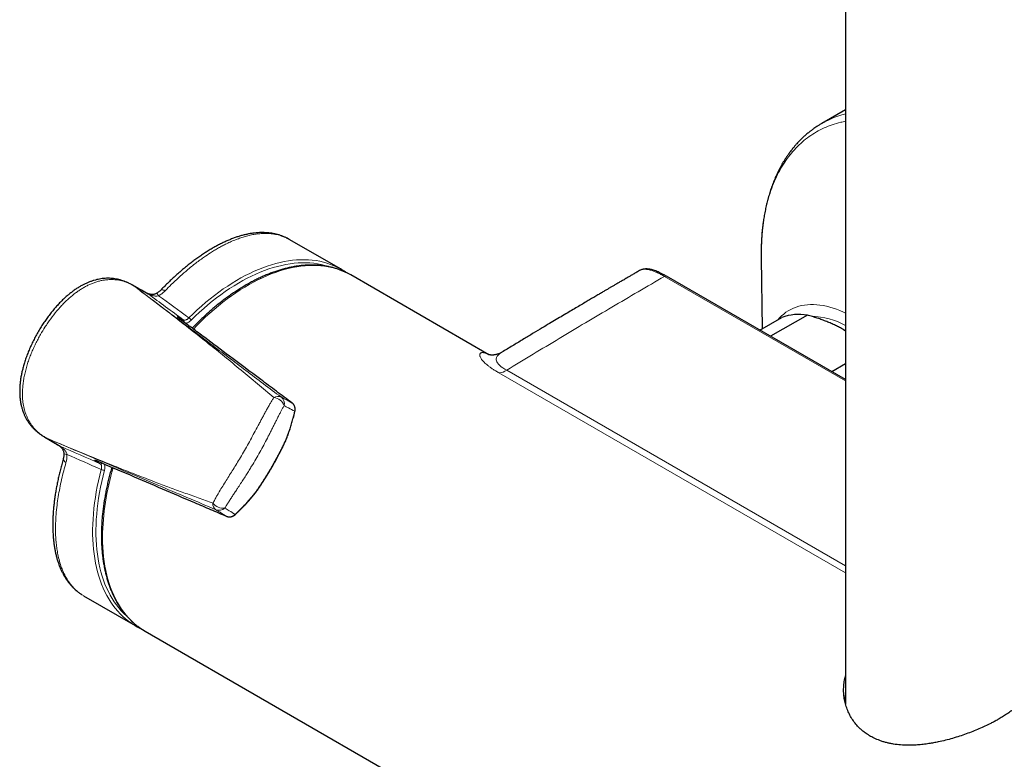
# Model space of a CAD drawing. Header units: millimetres. Extents: x 8 to 2385, y 12 to 2606.
# Tile 27 of 156: x 2129 to 2256, y 212 to 308. Entities that reach past the tile are written whole.
import ezdxf

# ---------------------------------------------------------------- set-up
doc = ezdxf.new("R2010")
doc.units = ezdxf.units.MM

msp = doc.modelspace()

# ---------------------------------------------------------------- linework, layer by layer
at = {"color": 7, "linetype": 'Continuous', "lineweight": 30}
for p, q in [((2235.86, 530.05), (2235.86, 219.4)), ((2235.86, 295.99), (2232.82, 294.24)), ((2170.88, 275.43), (2164.2, 279.28)), ((2224.99, 276.88), (2225.12, 267.77)), ((2225, 276.89), (2225, 276.88)), ((2209.36, 275.27), (2209.34, 275.26)), ((2189.93, 264.43), (2172.15, 274.7)), ((2235.86, 261.23), (2212.79, 274.54)), ((2144, 273.41), (2144.02, 273.4)), ((2144.83, 272.93), (2144.02, 273.4)), ((2145.07, 272.64), (2144.31, 273.22)), ((2144.31, 273.22), (2144.42, 273.16)), ((2144.72, 272.99), (2144.75, 272.98)), ((2144.8, 272.94), (2144.83, 272.93)), ((2224.82, 267.6), (2227.66, 269.24)), ((2230.94, 269.53), (2226.21, 266.8)), ((2235.58, 267.67), (2235.86, 267.5)), ((2234.08, 262.25), (2235.86, 263.28)), ((2164.6, 258.19), (2164.59, 258.2)), ((2132.71, 253.81), (2132.68, 253.83)), ((2132.71, 253.81), (2133.47, 253.37)), ((2133.44, 253.39), (2133.41, 253.41)), ((2137.7, 233.38), (2144.38, 229.53)), ((2145.65, 228.8), (2322.57, 126.66))]:
    msp.add_line(p, q, dxfattribs=at)
at = {"color": 252, "linetype": 'Continuous', "lineweight": 0}
for p, q in [((2224.98, 277.38), (2225, 276.89)), ((2235.86, 261.06), (2212.54, 274.52)), ((2144.47, 273.13), (2144.8, 272.94)), ((2150.06, 269.22), (2150.56, 268.93)), ((2235.86, 236.32), (2191.21, 262.1)), ((2192.22, 262.42), (2235.86, 237.23)), ((2133.17, 253.56), (2132.99, 253.66)), ((2133.02, 253.64), (2133.2, 253.54)), ((2139.85, 250.38), (2139.35, 250.67))]:
    msp.add_line(p, q, dxfattribs=at)
at = {"color": 252, "linetype": 'Continuous', "lineweight": 0, "flags": 128}
for points in [[(2151.28, 269.18), (2151.82, 269.7), (2152.36, 270.21), (2152.91, 270.7), (2153.47, 271.18), (2154.02, 271.63), (2154.58, 272.07), (2155.14, 272.49), (2155.71, 272.9), (2156.28, 273.28), (2156.84, 273.65), (2157.41, 273.99), (2157.98, 274.32), (2158.55, 274.63), (2159.12, 274.91), (2159.68, 275.18), (2160.25, 275.42), (2160.81, 275.64), (2161.37, 275.84), (2161.92, 276.02), (2162.48, 276.18), (2163.02, 276.32), (2163.56, 276.43), (2164.1, 276.52), (2164.63, 276.59), (2165.16, 276.64), (2165.67, 276.67), (2166.18, 276.67), (2166.69, 276.65), (2167.18, 276.61), (2167.66, 276.55), (2168.14, 276.46), (2168.61, 276.35), (2169.06, 276.23), (2169.51, 276.07), (2169.94, 275.9), (2170.12, 275.82)], [(2169.4, 275.75), (2169.23, 275.81), (2168.78, 275.94), (2168.31, 276.05), (2167.84, 276.14), (2167.36, 276.21), (2166.87, 276.25), (2166.38, 276.27), (2165.87, 276.27), (2165.36, 276.25), (2164.84, 276.21), (2164.31, 276.14), (2163.78, 276.05), (2163.24, 275.94), (2162.69, 275.81), (2162.15, 275.65), (2161.59, 275.48), (2161.04, 275.28), (2160.48, 275.06), (2159.92, 274.82), (2159.36, 274.56), (2158.79, 274.27), (2158.23, 273.97), (2157.66, 273.65), (2157.1, 273.31), (2156.53, 272.94), (2155.97, 272.56), (2155.41, 272.16), (2154.85, 271.74), (2154.29, 271.31), (2153.74, 270.85), (2153.19, 270.38), (2152.64, 269.89), (2152.1, 269.39), (2151.57, 268.87)], [(2171.71, 274.93), (2171.48, 275.05), (2171.05, 275.23), (2170.62, 275.4), (2170.17, 275.54), (2169.71, 275.66), (2169.24, 275.76), (2168.76, 275.84), (2168.27, 275.89), (2167.77, 275.93), (2167.27, 275.94), (2166.76, 275.93), (2166.24, 275.89), (2165.71, 275.84), (2165.18, 275.76), (2164.64, 275.66), (2164.09, 275.53), (2163.54, 275.39), (2162.99, 275.22), (2162.43, 275.04), (2161.87, 274.83), (2161.31, 274.6), (2160.75, 274.35), (2160.18, 274.07), (2159.61, 273.78), (2159.04, 273.47), (2158.47, 273.13), (2157.91, 272.78), (2157.34, 272.41), (2156.77, 272.02), (2156.21, 271.61), (2155.65, 271.18), (2155.09, 270.73), (2154.53, 270.27), (2153.98, 269.79), (2153.44, 269.29), (2152.89, 268.78), (2152.36, 268.25), (2151.86, 267.73)], [(2144.02, 273.4), (2144.04, 273.39), (2144.31, 273.22), (2144.31, 273.22), (2144.31, 273.22)], [(2148.24, 272.67), (2148.11, 272.73), (2147.99, 272.76), (2147.88, 272.78), (2147.78, 272.78), (2147.7, 272.76), (2147.63, 272.72), (2147.61, 272.7)], [(2227.12, 268.93), (2227.35, 269.17), (2227.61, 269.43), (2227.89, 269.67), (2228.19, 269.89), (2228.49, 270.09), (2228.81, 270.26), (2229.14, 270.42), (2229.48, 270.55), (2229.83, 270.67), (2230.2, 270.76), (2230.57, 270.82), (2230.95, 270.87), (2231.34, 270.89), (2231.74, 270.89), (2232.14, 270.87), (2232.56, 270.83), (2232.98, 270.76), (2233.4, 270.68), (2233.83, 270.57), (2234.26, 270.43), (2234.7, 270.28), (2235.14, 270.11), (2235.58, 269.91), (2235.86, 269.78)], [(2191.6, 264.75), (2191.48, 264.67), (2191.29, 264.52), (2191.13, 264.38), (2191.01, 264.22), (2190.92, 264.05), (2190.87, 263.87), (2190.87, 263.75), (2190.9, 263.62), (2190.95, 263.49), (2191.03, 263.36), (2191.16, 263.2), (2191.32, 263.04), (2191.51, 262.88), (2191.73, 262.73), (2191.98, 262.56), (2192.22, 262.42), (2192.22, 262.42), (2192.22, 262.42)], [(2143.69, 229.98), (2143.5, 230.11), (2143.14, 230.4), (2142.78, 230.71), (2142.44, 231.04), (2142.12, 231.39), (2141.8, 231.76), (2141.51, 232.15), (2141.22, 232.55), (2140.96, 232.98), (2140.71, 233.42), (2140.47, 233.88), (2140.25, 234.36), (2140.04, 234.85), (2139.86, 235.37), (2139.68, 235.89), (2139.53, 236.43), (2139.39, 236.99), (2139.27, 237.56), (2139.16, 238.15), (2139.07, 238.75), (2139, 239.36), (2138.95, 239.98), (2138.91, 240.61), (2138.89, 241.26), (2138.89, 241.91), (2138.91, 242.58), (2138.94, 243.25), (2138.99, 243.94), (2139.06, 244.63), (2139.14, 245.33), (2139.24, 246.03), (2139.36, 246.74), (2139.49, 247.46), (2139.64, 248.18), (2139.81, 248.9), (2140, 249.63)], [(2140.41, 249.54), (2140.23, 248.82), (2140.06, 248.1), (2139.91, 247.38), (2139.77, 246.67), (2139.66, 245.96), (2139.56, 245.26), (2139.47, 244.57), (2139.41, 243.88), (2139.36, 243.2), (2139.33, 242.53), (2139.31, 241.87), (2139.32, 241.22), (2139.34, 240.58), (2139.38, 239.95), (2139.43, 239.33), (2139.5, 238.72), (2139.59, 238.13), (2139.7, 237.55), (2139.82, 236.98), (2139.96, 236.43), (2140.12, 235.9), (2140.29, 235.37), (2140.48, 234.87), (2140.69, 234.38), (2140.91, 233.9), (2141.14, 233.45), (2141.4, 233.01), (2141.67, 232.59), (2141.95, 232.19), (2142.25, 231.81), (2142.56, 231.44), (2142.89, 231.1), (2143.23, 230.77), (2143.33, 230.68)], [(2140.16, 240.93), (2140.17, 240.28), (2140.2, 239.64), (2140.24, 239.01), (2140.3, 238.39), (2140.38, 237.78), (2140.47, 237.19), (2140.58, 236.61), (2140.71, 236.04), (2140.86, 235.49), (2141.02, 234.96), (2141.2, 234.44), (2141.39, 233.93), (2141.6, 233.44), (2141.83, 232.97), (2142.07, 232.52), (2142.33, 232.08), (2142.6, 231.66), (2142.89, 231.26), (2143.19, 230.88), (2143.51, 230.52), (2143.84, 230.18), (2144.19, 229.85), (2144.55, 229.55), (2144.92, 229.27), (2145.23, 229.05)]]:
    msp.add_lwpolyline(points, dxfattribs=at)
at = {"color": 7, "linetype": 'Continuous', "lineweight": 30, "flags": 128}
for points in [[(2172.15, 274.7), (2171.9, 274.84), (2171.71, 274.93)], [(2145.23, 229.05), (2145.3, 229.01), (2145.65, 228.8)]]:
    msp.add_lwpolyline(points, dxfattribs=at)
at = {"color": 7, "linetype": 'Continuous', "lineweight": 30}
for centre, radius, start, end in [((2166.45, 267.77), 8.85, 55.6295, 65.5387), ((2145.51, 271.52), 0.906, 54.2272, 60.9566), ((2229.86, 263.12), 6.5, 80.4431, 109.7759), ((2157.26, 243.89), 0.0459, 240.2237, 302.9592), ((2148.8, 237.19), 8.85, 234.6735, 244.3705)]:
    msp.add_arc(centre, radius, start, end, dxfattribs=at)
at = {"color": 252, "linetype": 'Continuous', "lineweight": 0}
for centre, radius, start, end in [((2212.69, 274.32), 0.248, 65.2007, 126.1901), ((2146.88, 271.81), 0.549, 23.1813, 66.8999), ((2149.91, 269.03), 0.241, 357.5867, 51.8155), ((2150.39, 268.73), 0.26, 341.9279, 50.2802), ((2150.92, 268.56), 0.718, 25.2893, 59.4178), ((2231.3, 260.09), 9.29, 60.6397, 88.89), ((2191.13, 264.08), 1.99, 272.5461, 303.406), ((2162.76, 258.18), 0.887, 63.9545, 126.5261), ((2162.05, 257.3), 1.61, 20.6254, 83.4335), ((2162.48, 258.11), 1.1, 347.2354, 52.4481), ((2164.89, 257.1), 0.0458, 356.8253, 59.7965), ((2133.01, 253.7), 0.0473, 252.6043, 262.7726), ((2133.34, 254.38), 0.803, 244.0235, 246.1701), ((2133.32, 254.2), 0.629, 239.3265, 241.3274), ((2133.52, 254.28), 0.803, 244.0235, 246.1701), ((2135.08, 253.46), 0.906, 239.0272, 245.7771), ((2135.52, 252.13), 0.549, 233.0919, 276.8341), ((2135.7, 251.05), 0.584, 179.6871, 245.0173), ((2139.44, 250.9), 0.244, 248.5169, 302.4621), ((2139.94, 250.64), 0.268, 250.8743, 317.0286), ((2172.3, 240.55), 32.14, 163.1762, 179.3261), ((2140.35, 250.26), 0.718, 240.587, 274.7043), ((2155.26, 245.19), 0.887, 173.5045, 236.0462), ((2155.66, 246.25), 1.6, 216.5806, 279.3973), ((2155.18, 245.47), 1.1, 247.5565, 312.7676)]:
    msp.add_arc(centre, radius, start, end, dxfattribs=at)
for centre, major_axis, ratio, start_param, end_param in [((2250.95, 197.46), (207.13, -151.27), 0.006629, 4.186137, 4.211246), ((2251.51, 198.29), (207.59, -150.39), 0.006162, 4.191445, 4.213027), ((2251.94, 199.19), (234.58, -103.72), 0.006646, 2.071937, 2.097046), ((2251.51, 198.29), (234.05, -104.57), 0.006179, 2.070156, 2.091738)]:
    msp.add_ellipse(centre, major_axis=major_axis, ratio=ratio, start_param=start_param, end_param=end_param, dxfattribs=at)
for points, knots in [([(2235.86, 294.5), (2235.65, 294.46), (2235.06, 294.35), (2234.14, 294.07), (2233.09, 293.66), (2232.1, 293.15), (2231.16, 292.55), (2230.28, 291.85), (2229.46, 291.06), (2228.7, 290.19), (2228.01, 289.23), (2227.38, 288.19), (2226.82, 287.08), (2226.34, 285.89), (2225.92, 284.62), (2225.58, 283.29), (2225.31, 281.9), (2225.12, 280.45), (2225.01, 278.95), (2224.99, 277.91), (2224.98, 277.38)], [0, 0, 0, 0, 0.031509, 0.088479, 0.145449, 0.202419, 0.25939, 0.31636, 0.37333, 0.4303, 0.48727, 0.54424, 0.60121, 0.65818, 0.71515, 0.77212, 0.82909, 0.88606, 0.94303, 1, 1, 1, 1]), ([(2232.82, 294.24), (2233.15, 294.41), (2233.82, 294.77), (2234.83, 295.18), (2235.53, 295.37), (2235.86, 295.46)], [0, 0, 0, 0, 0.347252, 0.695007, 1, 1, 1, 1]), ([(2164.2, 279.28), (2164.16, 279.31), (2163.97, 279.42), (2163.6, 279.59), (2163.06, 279.79), (2162.43, 279.95), (2161.74, 280.04), (2161.07, 280.07), (2160.44, 280.03), (2159.82, 279.96), (2159.2, 279.84), (2158.58, 279.68), (2157.97, 279.49), (2157.37, 279.27), (2156.75, 279.02), (2156.17, 278.75), (2155.62, 278.47), (2155.11, 278.19), (2154.59, 277.88), (2153.95, 277.48), (2153.29, 277.04), (2152.61, 276.55), (2152.03, 276.12), (2151.46, 275.66), (2150.76, 275.07), (2149.95, 274.35), (2149.07, 273.51), (2148.5, 272.94), (2148.24, 272.67)], [0, 0, 0, 0, 0.012116, 0.052673, 0.093433, 0.147118, 0.200975, 0.245485, 0.290093, 0.330189, 0.370358, 0.410723, 0.44713, 0.483537, 0.520163, 0.556789, 0.586385, 0.615982, 0.645697, 0.675411, 0.725286, 0.75717, 0.789054, 0.821087, 0.853121, 0.904772, 0.956583, 1, 1, 1, 1]), ([(2212.54, 274.52), (2212.54, 274.52), (2212.39, 274.61), (2212.08, 274.78), (2211.65, 274.99), (2211.28, 275.15), (2210.97, 275.26), (2210.7, 275.34), (2210.45, 275.4), (2210.22, 275.43), (2210, 275.44), (2209.78, 275.42), (2209.57, 275.37), (2209.43, 275.32), (2209.35, 275.27), (2209.34, 275.26)], [0, 0, 0, 0, 0.000012, 0.133695, 0.267735, 0.369519, 0.454643, 0.540044, 0.611937, 0.684118, 0.756753, 0.829848, 0.904411, 0.979644, 1, 1, 1, 1]), ([(2144.31, 273.22), (2144.31, 273.22), (2144.2, 273.29), (2143.96, 273.43), (2143.59, 273.61), (2143.22, 273.77), (2142.85, 273.89), (2142.47, 273.99), (2142.1, 274.06), (2141.74, 274.1), (2141.37, 274.12), (2141.01, 274.11), (2140.62, 274.08), (2140.2, 274.02), (2139.75, 273.92), (2139.3, 273.79), (2138.85, 273.62), (2138.4, 273.43), (2137.95, 273.2), (2137.52, 272.95), (2137.1, 272.68), (2136.54, 272.28), (2135.86, 271.72), (2135.21, 271.1), (2134.54, 270.38), (2133.86, 269.58), (2133.23, 268.71), (2132.66, 267.86), (2132.24, 267.17), (2131.85, 266.45), (2131.54, 265.84), (2131.25, 265.22), (2130.98, 264.59), (2130.73, 263.94), (2130.5, 263.28), (2130.31, 262.61), (2130.14, 261.95), (2130.01, 261.29), (2129.92, 260.65), (2129.86, 259.99), (2129.84, 259.41), (2129.86, 258.78), (2129.93, 258.1), (2130.09, 257.33), (2130.31, 256.68), (2130.54, 256.15), (2130.77, 255.71), (2131.05, 255.3), (2131.34, 254.95), (2131.63, 254.64), (2131.92, 254.38), (2132.22, 254.14), (2132.55, 253.92), (2132.81, 253.76), (2132.97, 253.67), (2133, 253.66)], [0, 0, 0, 0, 0.000002, 0.0141457, 0.0282879, 0.0418951, 0.0555016, 0.0685694, 0.0816368, 0.0939185, 0.1062796, 0.1186407, 0.1310821, 0.1459482, 0.1608159, 0.1766382, 0.1924619, 0.208814, 0.2251675, 0.2418552, 0.2581599, 0.2744652, 0.3086122, 0.3446736, 0.3631527, 0.4042458, 0.4467122, 0.4684629, 0.5039322, 0.5261314, 0.5483539, 0.5706507, 0.5929747, 0.6156297, 0.6383187, 0.6611245, 0.6839779, 0.7053357, 0.7266916, 0.7481554, 0.7697902, 0.7835796, 0.8107066, 0.8367668, 0.8620223, 0.8785643, 0.8952987, 0.9120342, 0.9289699, 0.9420929, 0.9553043, 0.9685165, 0.981812, 0.9961708, 1, 1, 1, 1]), ([(2144.48, 273.12), (2144.47, 273.12), (2144.46, 273.13), (2144.45, 273.14), (2144.43, 273.15), (2144.42, 273.16), (2144.42, 273.16)], [0, 0, 0, 0, 0.180289, 0.650476, 0.828589, 1, 1, 1, 1]), ([(2144.47, 273.13), (2144.47, 273.13), (2144.51, 273.11), (2144.58, 273.07), (2144.66, 273.03), (2144.71, 272.99), (2144.72, 272.99)], [0, 0, 0, 0, 0.064586, 0.336107, 0.900127, 1, 1, 1, 1]), ([(2162.23, 258.9), (2161.52, 259.5), (2160.11, 260.69), (2158, 262.45), (2155.88, 264.19), (2153.87, 265.81), (2151.94, 267.34), (2150.03, 268.83), (2147.73, 270.6), (2146.04, 271.9), (2145.03, 272.66)], [0, 0, 0, 0, 0.1241014, 0.2482129, 0.3723488, 0.4964916, 0.6026321, 0.7087746, 0.8279774, 1, 1, 1, 1]), ([(2148.24, 272.67), (2148.19, 272.63), (2148.1, 272.54), (2147.95, 272.4), (2147.78, 272.27), (2147.6, 272.15), (2147.46, 272.07), (2147.38, 272.02)], [0, 0, 0, 0, 0.1896166, 0.3802856, 0.5744782, 0.7699964, 1, 1, 1, 1]), ([(2145.07, 272.64), (2146.1, 271.87), (2148.11, 270.34), (2151.13, 268.06), (2154.61, 265.42), (2158.61, 262.4), (2161.64, 260.12), (2163.15, 258.98)], [0, 0, 0, 0, 0.172091, 0.337898, 0.503708, 0.751849, 1, 1, 1, 1]), ([(2147.38, 272.02), (2147.31, 272.01), (2147.17, 271.98), (2146.95, 271.98), (2146.73, 272.01), (2146.53, 272.06), (2146.35, 272.12), (2146.23, 272.17), (2146.14, 272.21), (2146.08, 272.23), (2146.05, 272.25), (2146.04, 272.25), (2146.04, 272.25)], [0, 0, 0, 0, 0.146289, 0.297669, 0.457208, 0.618996, 0.725526, 0.833266, 0.894046, 0.945844, 0.985479, 1, 1, 1, 1]), ([(2150.14, 269.02), (2150.12, 269.03), (2150.06, 269.08), (2149.98, 269.14), (2149.89, 269.22), (2149.82, 269.28), (2149.79, 269.32), (2149.81, 269.34), (2149.86, 269.32), (2149.94, 269.28), (2150.02, 269.24), (2150.06, 269.22)], [0, 0, 0, 0, 0.038281, 0.122961, 0.207805, 0.359832, 0.512183, 0.657444, 0.802502, 0.901374, 1, 1, 1, 1]), ([(2150.56, 268.93), (2150.58, 268.92), (2150.62, 268.89), (2150.71, 268.88), (2150.82, 268.89), (2150.94, 268.92), (2151.05, 268.98), (2151.17, 269.07), (2151.25, 269.14), (2151.28, 269.18)], [0, 0, 0, 0, 0.102362, 0.249465, 0.400883, 0.548475, 0.700357, 0.848052, 1, 1, 1, 1]), ([(2151.57, 268.87), (2151.52, 268.82), (2151.42, 268.73), (2151.26, 268.62), (2151.11, 268.55), (2150.96, 268.5), (2150.87, 268.5), (2150.83, 268.5)], [0, 0, 0, 0, 0.203922, 0.413747, 0.617671, 0.827534, 1, 1, 1, 1]), ([(2191.21, 262.1), (2191.08, 262.17), (2190.81, 262.33), (2190.43, 262.57), (2190.09, 262.81), (2189.78, 263.04), (2189.52, 263.25), (2189.31, 263.45), (2189.13, 263.65), (2188.98, 263.84), (2188.86, 264.02), (2188.78, 264.19), (2188.75, 264.33), (2188.75, 264.45), (2188.78, 264.54), (2188.83, 264.61), (2188.89, 264.66), (2188.98, 264.69), (2189.09, 264.7), (2189.21, 264.7), (2189.35, 264.67), (2189.51, 264.63), (2189.68, 264.56), (2189.82, 264.49), (2189.9, 264.44), (2189.92, 264.44)], [0, 0, 0, 0, 0.044868, 0.089935, 0.135733, 0.181831, 0.224317, 0.267075, 0.310383, 0.353956, 0.4032, 0.452754, 0.503154, 0.553799, 0.59579, 0.637996, 0.680305, 0.723316, 0.766421, 0.810213, 0.854095, 0.898158, 0.942686, 0.989073, 1, 1, 1, 1]), ([(2154.38, 245.29), (2154.46, 245.45), (2154.61, 245.74), (2154.85, 246.18), (2155.15, 246.69), (2155.52, 247.31), (2155.97, 248.03), (2156.42, 248.75), (2156.87, 249.47), (2157.33, 250.21), (2157.81, 251.01), (2158.31, 251.86), (2158.83, 252.76), (2159.33, 253.67), (2159.84, 254.6), (2160.25, 255.37), (2160.57, 255.98), (2160.82, 256.44), (2161.06, 256.9), (2161.3, 257.34), (2161.55, 257.77), (2161.78, 258.18), (2162.01, 258.56), (2162.16, 258.78), (2162.23, 258.9)], [0, 0, 0, 0, 0.040189, 0.074041, 0.107894, 0.162992, 0.218642, 0.270358, 0.322077, 0.374775, 0.427475, 0.488116, 0.549258, 0.611147, 0.673563, 0.738357, 0.771124, 0.803889, 0.836967, 0.870567, 0.904256, 0.938133, 0.969067, 1, 1, 1, 1]), ([(2163.15, 258.98), (2163.34, 258.88), (2163.82, 258.62), (2164.3, 258.36), (2164.59, 258.2)], [0, 0, 0, 0, 0.392821, 1, 1, 1, 1]), ([(2163.55, 257.87), (2163.49, 257.76), (2163.36, 257.54), (2163.17, 257.19), (2162.97, 256.81), (2162.76, 256.39), (2162.55, 255.97), (2162.33, 255.53), (2162.1, 255.08), (2161.87, 254.62), (2161.63, 254.15), (2161.32, 253.54), (2160.92, 252.78), (2160.42, 251.87), (2159.91, 250.96), (2159.44, 250.18), (2159.04, 249.53), (2158.7, 248.98), (2158.33, 248.41), (2157.94, 247.8), (2157.58, 247.25), (2157.25, 246.75), (2156.96, 246.31), (2156.68, 245.89), (2156.41, 245.47), (2156.16, 245.06), (2156, 244.8), (2155.93, 244.67)], [0, 0, 0, 0, 0.02922, 0.058522, 0.090813, 0.123105, 0.155755, 0.188406, 0.221468, 0.254532, 0.287914, 0.321297, 0.38401, 0.447156, 0.510833, 0.574945, 0.613086, 0.651226, 0.695484, 0.73974, 0.787958, 0.822945, 0.858046, 0.893145, 0.928633, 0.964119, 1, 1, 1, 1]), ([(2164.91, 257.14), (2164.65, 257.28), (2164.19, 257.52), (2163.74, 257.77), (2163.55, 257.87)], [0, 0, 0, 0, 0.583182, 1, 1, 1, 1]), ([(2164.91, 257.14), (2164.92, 257.2), (2164.95, 257.33), (2164.95, 257.52), (2164.92, 257.7), (2164.86, 257.87), (2164.78, 258.01), (2164.68, 258.12), (2164.62, 258.18), (2164.59, 258.2)], [0, 0, 0, 0, 0.151592, 0.303198, 0.453949, 0.604711, 0.75877, 0.912831, 1, 1, 1, 1]), ([(2163.74, 253.39), (2163.86, 253.7), (2164.09, 254.31), (2164.4, 255.25), (2164.68, 256.19), (2164.83, 256.82), (2164.91, 257.14)], [0, 0, 0, 0, 0.248542, 0.4977, 0.748592, 1, 1, 1, 1]), ([(2132.99, 253.66), (2132.96, 253.68), (2132.86, 253.72), (2132.77, 253.78), (2132.71, 253.81)], [0, 0, 0, 0, 0.365445, 1, 1, 1, 1]), ([(2133, 253.66), (2134.55, 253.01), (2136.87, 252.04), (2139.96, 250.78), (2142.28, 249.84), (2144.61, 248.92), (2146.77, 248.09), (2148.78, 247.33), (2150.63, 246.65), (2152.5, 245.97), (2153.75, 245.52), (2154.38, 245.29)], [0, 0, 0, 0, 0.2192127, 0.3288546, 0.4384981, 0.5481951, 0.6578956, 0.743414, 0.8289353, 0.9144659, 1, 1, 1, 1]), ([(2154.76, 244.46), (2153.51, 244.99), (2151.01, 246.05), (2146.92, 247.78), (2142.5, 249.65), (2137.75, 251.65), (2134.6, 252.98), (2133.02, 253.64)], [0, 0, 0, 0, 0.170951, 0.341901, 0.561268, 0.780634, 1, 1, 1, 1]), ([(2133.41, 253.41), (2133.4, 253.41), (2133.35, 253.44), (2133.28, 253.49), (2133.2, 253.53), (2133.17, 253.55), (2133.17, 253.56)], [0, 0, 0, 0, 0.07652, 0.655117, 0.933684, 1, 1, 1, 1]), ([(2133.2, 253.54), (2133.2, 253.54), (2133.24, 253.52), (2133.33, 253.46), (2133.55, 253.33), (2134.02, 253.05), (2134.43, 252.8), (2134.71, 252.63)], [0, 0, 0, 0, 0.012816, 0.066227, 0.176531, 0.435391, 1, 1, 1, 1]), ([(2134.71, 252.63), (2134.72, 252.63), (2134.73, 252.62), (2134.78, 252.59), (2134.86, 252.53), (2134.98, 252.43), (2135.15, 252.28), (2135.3, 252.12), (2135.43, 251.93), (2135.53, 251.77), (2135.56, 251.65), (2135.58, 251.58)], [0, 0, 0, 0, 0.039432, 0.078733, 0.151102, 0.266826, 0.385283, 0.619363, 0.739784, 0.861678, 1, 1, 1, 1]), ([(2159.9, 246.74), (2159.91, 246.75), (2160.02, 246.92), (2160.24, 247.23), (2160.54, 247.68), (2160.84, 248.14), (2161.14, 248.61), (2161.43, 249.09), (2161.72, 249.57), (2162.01, 250.07), (2162.31, 250.6), (2162.63, 251.18), (2162.95, 251.8), (2163.27, 252.42), (2163.53, 252.95), (2163.69, 253.27), (2163.74, 253.39)], [0, 0, 0, 0, 0.0081782, 0.0791753, 0.1502918, 0.2217512, 0.2933201, 0.3661467, 0.4390857, 0.5123575, 0.5857382, 0.6759197, 0.7663161, 0.8573817, 0.9486805, 1, 1, 1, 1]), ([(2135.58, 251.58), (2135.58, 251.51), (2135.58, 251.37), (2135.57, 251.16), (2135.55, 250.95), (2135.51, 250.74), (2135.47, 250.59), (2135.45, 250.52)], [0, 0, 0, 0, 0.188873, 0.379127, 0.57345, 0.769056, 1, 1, 1, 1]), ([(2135.45, 250.52), (2135.35, 250.17), (2135.15, 249.44), (2134.88, 248.34), (2134.65, 247.22), (2134.45, 246.12), (2134.29, 244.99), (2134.18, 243.85), (2134.11, 242.76), (2134.1, 241.78), (2134.13, 240.93), (2134.19, 240.14), (2134.28, 239.4), (2134.42, 238.62), (2134.61, 237.8), (2134.86, 237.02), (2135.14, 236.34), (2135.43, 235.77), (2135.74, 235.26), (2136.06, 234.81), (2136.46, 234.35), (2136.93, 233.91), (2137.37, 233.58), (2137.64, 233.43), (2137.71, 233.39)], [0, 0, 0, 0, 0.042013, 0.08919, 0.136551, 0.184036, 0.231706, 0.285864, 0.340205, 0.385134, 0.430167, 0.470663, 0.511234, 0.552012, 0.606329, 0.660825, 0.705877, 0.75103, 0.791629, 0.832302, 0.87318, 0.927229, 0.981454, 1, 1, 1, 1]), ([(2139.35, 250.67), (2139.31, 250.69), (2139.24, 250.74), (2139.17, 250.79), (2139.12, 250.83), (2139.13, 250.85), (2139.18, 250.84), (2139.27, 250.82), (2139.38, 250.78), (2139.47, 250.74), (2139.54, 250.71), (2139.56, 250.7)], [0, 0, 0, 0, 0.098598, 0.197441, 0.342505, 0.487772, 0.64014, 0.792185, 0.87702, 0.961692, 1, 1, 1, 1]), ([(2140, 249.63), (2140.01, 249.67), (2140.03, 249.75), (2140.05, 249.88), (2140.05, 250.02), (2140.03, 250.14), (2139.99, 250.24), (2139.93, 250.33), (2139.88, 250.37), (2139.85, 250.38)], [0, 0, 0, 0, 0.107464, 0.254578, 0.405899, 0.552388, 0.703081, 0.849411, 1, 1, 1, 1]), ([(2140.36, 250.36), (2140.36, 250.35), (2140.39, 250.31), (2140.43, 250.21), (2140.46, 250.05), (2140.47, 249.88), (2140.45, 249.7), (2140.42, 249.59), (2140.41, 249.54)], [0, 0, 0, 0, 0.030382, 0.232499, 0.44044, 0.643243, 0.851883, 1, 1, 1, 1]), ([(2157.24, 243.85), (2157.47, 244.07), (2157.94, 244.52), (2158.61, 245.23), (2159.27, 245.96), (2159.69, 246.48), (2159.9, 246.74)], [0, 0, 0, 0, 0.248675, 0.497829, 0.748606, 1, 1, 1, 1]), ([(2156.16, 243.6), (2155.88, 243.77), (2155.41, 244.06), (2154.95, 244.34), (2154.76, 244.46)], [0, 0, 0, 0, 0.607151, 1, 1, 1, 1]), ([(2155.93, 244.67), (2156.11, 244.55), (2156.55, 244.28), (2156.99, 244.01), (2157.24, 243.85)], [0, 0, 0, 0, 0.416846, 1, 1, 1, 1]), ([(2156.16, 243.6), (2156.22, 243.58), (2156.32, 243.54), (2156.49, 243.53), (2156.67, 243.54), (2156.85, 243.6), (2157.02, 243.68), (2157.15, 243.77), (2157.22, 243.83), (2157.24, 243.85)], [0, 0, 0, 0, 0.156935, 0.31387, 0.471123, 0.628363, 0.784676, 0.940973, 1, 1, 1, 1])]:
    msp.add_open_spline(points, degree=3, knots=knots, dxfattribs=at)
at = {"color": 7, "linetype": 'Continuous', "lineweight": 30}
for points, knots in [([(2232.82, 294.24), (2232.7, 294.16), (2232.47, 294.03), (2232.17, 293.84), (2231.91, 293.66), (2231.7, 293.51), (2231.53, 293.39), (2231.4, 293.29), (2231.28, 293.19), (2231.08, 293.04), (2230.8, 292.8), (2230.51, 292.54), (2230.28, 292.33), (2230.11, 292.17), (2229.94, 292), (2229.76, 291.81), (2229.56, 291.59), (2229.34, 291.34), (2229.09, 291.04), (2228.81, 290.69), (2228.52, 290.3), (2228.27, 289.93), (2228.05, 289.59), (2227.85, 289.27), (2227.67, 288.97), (2227.51, 288.67), (2227.35, 288.36), (2227.17, 288.02), (2226.99, 287.64), (2226.77, 287.15), (2226.52, 286.54), (2226.27, 285.85), (2226.05, 285.17), (2225.86, 284.49), (2225.68, 283.8), (2225.53, 283.09), (2225.41, 282.49), (2225.33, 282.01), (2225.28, 281.67), (2225.24, 281.37), (2225.21, 281.14), (2225.19, 280.96), (2225.17, 280.8), (2225.15, 280.61), (2225.13, 280.39), (2225.1, 280.15), (2225.08, 279.88), (2225.06, 279.58), (2225.04, 279.25), (2225.02, 278.9), (2225.01, 278.55), (2225, 278.22), (2225, 277.93), (2224.99, 277.66), (2224.99, 277.44), (2224.99, 277.26), (2224.99, 277.12), (2224.99, 277), (2224.99, 276.92), (2224.99, 276.89)], [0, 0, 0, 0, 0.022761, 0.042728, 0.059903, 0.074287, 0.085881, 0.094774, 0.102912, 0.111093, 0.136975, 0.162591, 0.175545, 0.188426, 0.201248, 0.215328, 0.231564, 0.24995, 0.269146, 0.296908, 0.322944, 0.346977, 0.368966, 0.388856, 0.406962, 0.424048, 0.441688, 0.46133, 0.483186, 0.507157, 0.54583, 0.582568, 0.617573, 0.651681, 0.685131, 0.719487, 0.75473, 0.771332, 0.787325, 0.801818, 0.813509, 0.819652, 0.826878, 0.835628, 0.845906, 0.857712, 0.870301, 0.884262, 0.899597, 0.916288, 0.932498, 0.947018, 0.959857, 0.971031, 0.980566, 0.986666, 0.9919, 0.996316, 1, 1, 1, 1]), ([(2164.2, 279.28), (2164.11, 279.33), (2163.92, 279.45), (2163.6, 279.59), (2163.25, 279.73), (2162.9, 279.86), (2162.53, 279.96), (2162.16, 280.04), (2161.77, 280.1), (2161.38, 280.14), (2160.98, 280.16), (2160.57, 280.17), (2160.15, 280.15), (2159.72, 280.11), (2159.29, 280.05), (2158.84, 279.96), (2158.39, 279.86), (2157.94, 279.74), (2157.48, 279.6), (2157.01, 279.43), (2156.54, 279.25), (2156.07, 279.04), (2155.59, 278.82), (2155.11, 278.58), (2154.63, 278.32), (2154.14, 278.04), (2153.65, 277.74), (2153.17, 277.43), (2152.68, 277.1), (2152.19, 276.75), (2151.69, 276.38), (2151.2, 276), (2150.72, 275.6), (2150.23, 275.19), (2149.74, 274.76), (2149.26, 274.32), (2148.77, 273.86), (2148.29, 273.39), (2147.9, 273), (2147.68, 272.77), (2147.61, 272.7)], [0, 0, 0, 0, 0.020581, 0.045992, 0.071231, 0.096575, 0.122136, 0.147877, 0.17375, 0.199704, 0.22567, 0.251924, 0.278497, 0.305226, 0.332134, 0.359242, 0.386562, 0.414086, 0.44152, 0.468994, 0.496504, 0.524036, 0.551574, 0.579111, 0.606637, 0.634151, 0.661649, 0.689131, 0.716597, 0.74405, 0.771488, 0.798849, 0.826061, 0.853211, 0.880333, 0.907459, 0.934613, 0.961846, 0.988794, 1, 1, 1, 1]), ([(2171.69, 274.94), (2171.67, 274.95), (2171.51, 275.04), (2171.21, 275.17), (2170.79, 275.34), (2170.37, 275.49), (2169.93, 275.62), (2169.48, 275.73), (2169.02, 275.82), (2168.56, 275.89), (2168.09, 275.94), (2167.61, 275.98), (2167.12, 275.99), (2166.62, 275.97), (2166.12, 275.94), (2165.62, 275.89), (2165.1, 275.82), (2164.59, 275.73), (2164.06, 275.62), (2163.54, 275.49), (2163, 275.34), (2162.47, 275.16), (2161.93, 274.97), (2161.39, 274.76), (2160.85, 274.53), (2160.31, 274.29), (2159.77, 274.02), (2159.22, 273.73), (2158.68, 273.43), (2158.13, 273.1), (2157.59, 272.76), (2157.05, 272.41), (2156.51, 272.03), (2155.97, 271.64), (2155.43, 271.23), (2154.9, 270.81), (2154.37, 270.37), (2153.84, 269.91), (2153.32, 269.44), (2152.81, 268.96), (2152.3, 268.46), (2151.93, 268.09), (2151.73, 267.88), (2151.7, 267.85)], [0, 0, 0, 0, 0.004776, 0.029808, 0.054847, 0.0799, 0.104974, 0.130073, 0.155203, 0.180366, 0.205565, 0.2308, 0.256073, 0.281381, 0.306723, 0.332098, 0.357501, 0.382931, 0.408385, 0.433858, 0.459348, 0.484853, 0.510369, 0.535894, 0.561426, 0.586963, 0.612503, 0.638045, 0.663588, 0.689129, 0.71467, 0.740208, 0.765743, 0.791276, 0.816805, 0.842331, 0.867854, 0.893373, 0.918888, 0.9444, 0.969909, 0.995415, 1, 1, 1, 1]), ([(2209.34, 275.26), (2209.25, 275.21), (2209.01, 275.07), (2208.63, 274.86), (2208.23, 274.63), (2207.88, 274.42), (2207.59, 274.25), (2207.27, 274.06), (2206.91, 273.86), (2206.52, 273.63), (2206.16, 273.42), (2205.81, 273.22), (2205.49, 273.03), (2205.16, 272.84), (2204.81, 272.63), (2204.39, 272.39), (2203.93, 272.11), (2203.42, 271.81), (2202.86, 271.49), (2202.27, 271.13), (2201.62, 270.75), (2200.93, 270.34), (2200.19, 269.91), (2199.41, 269.44), (2198.58, 268.95), (2197.71, 268.43), (2196.72, 267.84), (2195.62, 267.18), (2194.4, 266.44), (2193.11, 265.66), (2192.17, 265.09), (2191.66, 264.78), (2191.6, 264.75)], [0, 0, 0, 0, 0.014993, 0.040606, 0.063254, 0.082935, 0.09965, 0.1134, 0.136974, 0.159066, 0.179684, 0.198831, 0.217118, 0.234181, 0.254327, 0.277556, 0.303867, 0.333259, 0.364046, 0.397615, 0.433964, 0.473094, 0.515004, 0.55887, 0.605415, 0.65464, 0.706542, 0.771821, 0.840891, 0.913753, 0.990402, 1, 1, 1, 1]), ([(2212.79, 274.54), (2212.79, 274.54), (2212.65, 274.62), (2212.4, 274.76), (2212.04, 274.95), (2211.72, 275.1), (2211.42, 275.22), (2211.14, 275.31), (2210.88, 275.39), (2210.64, 275.44), (2210.41, 275.47), (2210.19, 275.48), (2209.99, 275.47), (2209.81, 275.44), (2209.63, 275.4), (2209.5, 275.35), (2209.43, 275.31), (2209.41, 275.3)], [0, 0, 0, 0, 0.003421, 0.121204, 0.22495, 0.317962, 0.403087, 0.483052, 0.559174, 0.631058, 0.698559, 0.761735, 0.820886, 0.876522, 0.929288, 0.979873, 1, 1, 1, 1]), ([(2144, 273.4), (2143.99, 273.41), (2143.86, 273.48), (2143.62, 273.6), (2143.29, 273.77), (2142.96, 273.9), (2142.62, 274.01), (2142.28, 274.11), (2141.93, 274.18), (2141.58, 274.23), (2141.22, 274.27), (2140.86, 274.28), (2140.49, 274.26), (2140.13, 274.23), (2139.78, 274.18), (2139.42, 274.1), (2139.05, 274), (2138.69, 273.88), (2138.31, 273.74), (2137.94, 273.57), (2137.57, 273.39), (2137.19, 273.18), (2136.81, 272.94), (2136.43, 272.68), (2136.06, 272.39), (2135.68, 272.08), (2135.3, 271.75), (2134.92, 271.38), (2134.53, 270.99), (2134.14, 270.56), (2133.75, 270.1), (2133.36, 269.61), (2132.98, 269.1), (2132.62, 268.58), (2132.26, 268.03), (2131.92, 267.45), (2131.58, 266.86), (2131.26, 266.25), (2130.97, 265.64), (2130.7, 265.04), (2130.46, 264.44), (2130.25, 263.84), (2130.06, 263.26), (2129.91, 262.72), (2129.78, 262.21), (2129.68, 261.7), (2129.59, 261.18), (2129.53, 260.67), (2129.5, 260.18), (2129.49, 259.7), (2129.5, 259.24), (2129.54, 258.79), (2129.59, 258.36), (2129.67, 257.95), (2129.77, 257.55), (2129.89, 257.19), (2130.02, 256.83), (2130.16, 256.5), (2130.33, 256.17), (2130.52, 255.86), (2130.72, 255.56), (2130.95, 255.28), (2131.19, 255), (2131.44, 254.75), (2131.71, 254.51), (2131.98, 254.29), (2132.28, 254.08), (2132.52, 253.93), (2132.66, 253.85), (2132.68, 253.83)], [0, 0, 0, 0, 0.001139, 0.014326, 0.026689, 0.038454, 0.049786, 0.06197, 0.073702, 0.085684, 0.097685, 0.109704, 0.121738, 0.133787, 0.145731, 0.157765, 0.170274, 0.183066, 0.196171, 0.209612, 0.223352, 0.237563, 0.252374, 0.267536, 0.283121, 0.299205, 0.31587, 0.333211, 0.35134, 0.370421, 0.390593, 0.411035, 0.43178, 0.452886, 0.474418, 0.496444, 0.519042, 0.541781, 0.56398, 0.585701, 0.607005, 0.62795, 0.648611, 0.666701, 0.683954, 0.700487, 0.718158, 0.735099, 0.751389, 0.767128, 0.782403, 0.79727, 0.811608, 0.825436, 0.838868, 0.852004, 0.86364, 0.876211, 0.888251, 0.900301, 0.912358, 0.924421, 0.936489, 0.94863, 0.960254, 0.971902, 0.984007, 0.996723, 1, 1, 1, 1]), ([(2144.31, 273.22), (2144.31, 273.22), (2144.31, 273.22), (2144.31, 273.22), (2144.31, 273.22), (2144.31, 273.22), (2144.31, 273.22), (2144.31, 273.22)], [0, 0, 0, 0, 0.297265, 0.515586, 0.735337, 0.929538, 1, 1, 1, 1]), ([(2144.42, 273.16), (2144.42, 273.16), (2144.43, 273.15), (2144.45, 273.14), (2144.46, 273.13), (2144.47, 273.13)], [0, 0, 0, 0, 0.185058, 0.68031, 1, 1, 1, 1]), ([(2146.04, 272.25), (2145.75, 272.41), (2145.33, 272.65), (2144.85, 272.91), (2144.63, 273.03), (2144.54, 273.09), (2144.49, 273.11), (2144.48, 273.12)], [0, 0, 0, 0, 0.559598, 0.816487, 0.925809, 0.978739, 1, 1, 1, 1]), ([(2145.95, 272.31), (2145.84, 272.37), (2145.5, 272.56), (2145.1, 272.78), (2144.8, 272.95), (2144.75, 272.98)], [0, 0, 0, 0, 0.266886, 0.867161, 1, 1, 1, 1]), ([(2147.61, 272.7), (2147.58, 272.67), (2147.52, 272.61), (2147.41, 272.52), (2147.29, 272.43), (2147.19, 272.36), (2147.12, 272.33), (2147.09, 272.31)], [0, 0, 0, 0, 0.208848, 0.45458, 0.669055, 0.893277, 1, 1, 1, 1]), ([(2147.09, 272.32), (2147.08, 272.31), (2147.02, 272.28), (2146.91, 272.24), (2146.77, 272.2), (2146.61, 272.19), (2146.46, 272.19), (2146.31, 272.21), (2146.19, 272.23), (2146.1, 272.26), (2146.03, 272.28), (2145.98, 272.3), (2145.95, 272.31), (2145.95, 272.31), (2145.95, 272.31)], [0, 0, 0, 0, 0.032229, 0.128929, 0.234524, 0.345371, 0.461942, 0.575669, 0.676072, 0.756195, 0.830633, 0.895935, 0.952175, 1, 1, 1, 1]), ([(2150.15, 269.01), (2150.14, 269.02), (2150.11, 269.04), (2150.06, 269.08), (2149.99, 269.13), (2149.94, 269.18), (2149.91, 269.21), (2149.89, 269.23), (2149.88, 269.23), (2149.88, 269.23)], [0, 0, 0, 0, 0.028185, 0.193985, 0.350386, 0.514254, 0.697437, 0.862762, 1, 1, 1, 1]), ([(2164.59, 258.2), (2164.25, 258.45), (2163.55, 258.97), (2162.22, 259.97), (2159.86, 261.74), (2156.78, 264.04), (2153.85, 266.24), (2151.73, 267.83), (2150.67, 268.62), (2150.14, 269.02)], [0, 0, 0, 0, 0.069939, 0.139894, 0.279705, 0.559327, 0.779663, 0.889832, 1, 1, 1, 1]), ([(2235.58, 267.67), (2235.42, 267.76), (2235.08, 267.95), (2234.55, 268.21), (2234.01, 268.46), (2233.43, 268.7), (2232.84, 268.93), (2232.22, 269.14), (2231.59, 269.34), (2231.15, 269.47), (2230.94, 269.53)], [0, 0, 0, 0, 0.1226185, 0.2452381, 0.3688779, 0.4925208, 0.6189959, 0.7454751, 0.8727355, 1, 1, 1, 1]), ([(2235.86, 267.5), (2235.81, 267.53), (2235.72, 267.59), (2235.62, 267.64), (2235.58, 267.67)], [0, 0, 0, 0, 0.554854, 1, 1, 1, 1]), ([(2191.6, 264.75), (2191.55, 264.72), (2191.44, 264.66), (2191.27, 264.58), (2191.09, 264.51), (2190.9, 264.45), (2190.73, 264.42), (2190.57, 264.39), (2190.43, 264.38), (2190.3, 264.38), (2190.19, 264.39), (2190.1, 264.4), (2190.02, 264.41), (2189.96, 264.42), (2189.91, 264.44), (2189.89, 264.44), (2189.88, 264.45), (2189.88, 264.45), (2189.88, 264.45)], [0, 0, 0, 0, 0.050577, 0.116793, 0.182792, 0.248813, 0.315674, 0.379753, 0.443372, 0.50697, 0.570974, 0.635947, 0.702519, 0.77133, 0.843, 0.918119, 0.997224, 1, 1, 1, 1]), ([(2164.93, 257.1), (2164.94, 257.12), (2164.96, 257.2), (2164.97, 257.34), (2164.97, 257.49), (2164.95, 257.64), (2164.91, 257.79), (2164.84, 257.92), (2164.76, 258.04), (2164.69, 258.12), (2164.64, 258.16), (2164.63, 258.17)], [0, 0, 0, 0, 0.0690901, 0.1954886, 0.3240882, 0.4523018, 0.5803086, 0.7083347, 0.833406, 0.9582475, 1, 1, 1, 1]), ([(2163.76, 253.35), (2163.78, 253.4), (2163.89, 253.66), (2164.06, 254.12), (2164.27, 254.74), (2164.47, 255.36), (2164.65, 256), (2164.81, 256.58), (2164.9, 256.94), (2164.93, 257.1)], [0, 0, 0, 0, 0.043923, 0.207285, 0.37215, 0.538835, 0.707694, 0.879192, 1, 1, 1, 1]), ([(2133.44, 253.39), (2133.54, 253.33), (2133.84, 253.15), (2134.23, 252.91), (2134.53, 252.73), (2134.62, 252.68)], [0, 0, 0, 0, 0.239139, 0.781124, 1, 1, 1, 1]), ([(2134.61, 252.68), (2134.61, 252.68), (2134.62, 252.68), (2134.63, 252.67), (2134.66, 252.65), (2134.71, 252.61), (2134.76, 252.56), (2134.83, 252.49), (2134.91, 252.39), (2134.99, 252.27), (2135.07, 252.14), (2135.13, 252), (2135.17, 251.85), (2135.19, 251.75), (2135.18, 251.69), (2135.18, 251.69)], [0, 0, 0, 0, 0.03147, 0.080754, 0.137669, 0.202542, 0.274641, 0.353967, 0.452662, 0.559861, 0.675245, 0.789153, 0.894128, 0.990839, 1, 1, 1, 1]), ([(2159.95, 246.74), (2159.98, 246.79), (2160.11, 246.97), (2160.33, 247.31), (2160.63, 247.75), (2160.92, 248.21), (2161.22, 248.67), (2161.51, 249.14), (2161.79, 249.62), (2162.08, 250.11), (2162.36, 250.6), (2162.63, 251.1), (2162.89, 251.59), (2163.14, 252.08), (2163.38, 252.57), (2163.59, 252.99), (2163.71, 253.25), (2163.76, 253.35)], [0, 0, 0, 0, 0.02335, 0.09115, 0.161249, 0.232726, 0.304281, 0.376197, 0.448631, 0.52174, 0.595471, 0.668613, 0.741289, 0.813465, 0.885123, 0.956265, 1, 1, 1, 1]), ([(2163.76, 253.35), (2163.76, 253.35), (2163.77, 253.36), (2163.76, 253.38), (2163.74, 253.39), (2163.74, 253.39)], [0, 0, 0, 0, 0.266422, 0.93916, 1, 1, 1, 1]), ([(2135.19, 251.69), (2135.19, 251.66), (2135.19, 251.57), (2135.18, 251.44), (2135.17, 251.29), (2135.14, 251.16), (2135.12, 251.08), (2135.11, 251.05)], [0, 0, 0, 0, 0.132442, 0.354084, 0.582793, 0.818477, 1, 1, 1, 1]), ([(2135.11, 251.05), (2135.1, 251.02), (2135.03, 250.76), (2134.9, 250.29), (2134.73, 249.63), (2134.57, 248.99), (2134.43, 248.34), (2134.3, 247.71), (2134.18, 247.08), (2134.08, 246.45), (2133.99, 245.84), (2133.91, 245.23), (2133.85, 244.62), (2133.8, 244.04), (2133.77, 243.46), (2133.75, 242.88), (2133.75, 242.32), (2133.76, 241.77), (2133.79, 241.23), (2133.83, 240.7), (2133.89, 240.19), (2133.96, 239.68), (2134.04, 239.19), (2134.15, 238.72), (2134.26, 238.25), (2134.4, 237.8), (2134.55, 237.37), (2134.71, 236.95), (2134.89, 236.55), (2135.08, 236.17), (2135.29, 235.81), (2135.51, 235.46), (2135.75, 235.13), (2135.99, 234.82), (2136.26, 234.53), (2136.53, 234.26), (2136.81, 234), (2137.11, 233.77), (2137.33, 233.61), (2137.46, 233.53), (2137.48, 233.52)], [0, 0, 0, 0, 0.0042, 0.031696, 0.059238, 0.086812, 0.114399, 0.142062, 0.169539, 0.197215, 0.225031, 0.252928, 0.280845, 0.308695, 0.336286, 0.364289, 0.392267, 0.42025, 0.44826, 0.47632, 0.504477, 0.532525, 0.56046, 0.588558, 0.61673, 0.644862, 0.672834, 0.700647, 0.727995, 0.755323, 0.782587, 0.80975, 0.836777, 0.86364, 0.890318, 0.916797, 0.943072, 0.969149, 0.995036, 1, 1, 1, 1]), ([(2139.25, 250.82), (2139.25, 250.82), (2139.25, 250.82), (2139.28, 250.81), (2139.32, 250.79), (2139.38, 250.77), (2139.46, 250.74), (2139.52, 250.72), (2139.56, 250.7), (2139.57, 250.7)], [0, 0, 0, 0, 0.123295, 0.27836, 0.452201, 0.635897, 0.792677, 0.957586, 1, 1, 1, 1]), ([(2139.56, 250.7), (2142.32, 249.52), (2146.47, 247.75), (2151.3, 245.68), (2153.72, 244.64), (2155.1, 244.06), (2155.81, 243.75), (2156.16, 243.6)], [0, 0, 0, 0, 0.499991, 0.749986, 0.874983, 0.937498, 1, 1, 1, 1]), ([(2141.36, 249.93), (2141.29, 249.71), (2141.16, 249.25), (2140.99, 248.57), (2140.82, 247.88), (2140.67, 247.19), (2140.54, 246.51), (2140.42, 245.83), (2140.31, 245.15), (2140.22, 244.48), (2140.15, 243.82), (2140.09, 243.16), (2140.05, 242.51), (2140.02, 241.88), (2140.02, 241.42), (2140.02, 241.18), (2140.02, 241.13)], [0, 0, 0, 0, 0.07366, 0.149741, 0.225833, 0.301936, 0.378049, 0.454174, 0.530311, 0.606459, 0.682619, 0.75879, 0.834973, 0.911165, 0.98335, 1, 1, 1, 1]), ([(2157.29, 243.85), (2157.37, 243.93), (2157.61, 244.16), (2158, 244.54), (2158.46, 245.02), (2158.92, 245.51), (2159.35, 246.02), (2159.7, 246.43), (2159.89, 246.67), (2159.94, 246.74)], [0, 0, 0, 0, 0.090667, 0.250305, 0.425051, 0.59686, 0.765577, 0.932371, 1, 1, 1, 1]), ([(2159.9, 246.74), (2159.9, 246.74), (2159.92, 246.73), (2159.94, 246.73), (2159.94, 246.74), (2159.94, 246.74)], [0, 0, 0, 0, 0.061137, 0.73729, 1, 1, 1, 1]), ([(2156.18, 243.59), (2156.2, 243.58), (2156.26, 243.56), (2156.37, 243.53), (2156.51, 243.52), (2156.65, 243.53), (2156.79, 243.56), (2156.93, 243.61), (2157.06, 243.68), (2157.18, 243.76), (2157.26, 243.82), (2157.29, 243.85)], [0, 0, 0, 0, 0.059795, 0.176415, 0.294458, 0.413241, 0.532295, 0.654434, 0.776083, 0.899808, 1, 1, 1, 1]), ([(2140.02, 241.13), (2140.02, 241.02), (2140.02, 240.7), (2140.03, 240.18), (2140.06, 239.57), (2140.11, 238.97), (2140.18, 238.38), (2140.26, 237.8), (2140.35, 237.24), (2140.46, 236.68), (2140.59, 236.14), (2140.73, 235.61), (2140.89, 235.09), (2141.06, 234.59), (2141.25, 234.1), (2141.45, 233.63), (2141.67, 233.17), (2141.9, 232.72), (2142.15, 232.3), (2142.41, 231.89), (2142.68, 231.49), (2142.97, 231.12), (2143.27, 230.76), (2143.58, 230.42), (2143.91, 230.09), (2144.25, 229.79), (2144.6, 229.5), (2144.92, 229.26), (2145.13, 229.12), (2145.22, 229.07)], [0, 0, 0, 0, 0.020244, 0.058648, 0.097056, 0.135465, 0.173872, 0.212277, 0.250676, 0.289068, 0.327448, 0.365813, 0.404159, 0.442482, 0.480777, 0.51904, 0.557266, 0.59545, 0.633586, 0.671673, 0.709705, 0.747682, 0.785601, 0.823465, 0.861275, 0.899034, 0.93675, 0.974428, 1, 1, 1, 1]), ([(2258.86, 222.15), (2258.88, 222.11), (2258.97, 221.95), (2259.05, 221.72), (2259.1, 221.45), (2259.12, 221.2), (2259.09, 220.93), (2259.02, 220.66), (2258.92, 220.4), (2258.77, 220.1), (2258.53, 219.75), (2258.23, 219.41), (2257.94, 219.14), (2257.71, 218.92), (2257.45, 218.71), (2257.09, 218.44), (2256.64, 218.12), (2256.07, 217.76), (2255.54, 217.44), (2255.03, 217.16), (2254.48, 216.88), (2253.82, 216.56), (2253.05, 216.22), (2252.24, 215.88), (2251.4, 215.56), (2250.53, 215.26), (2249.64, 214.99), (2248.73, 214.74), (2247.91, 214.55), (2247.2, 214.41), (2246.55, 214.3), (2245.85, 214.21), (2245.16, 214.14), (2244.51, 214.11), (2243.78, 214.1), (2242.95, 214.13), (2242.18, 214.22), (2241.58, 214.34), (2241.13, 214.44), (2240.69, 214.56), (2240.16, 214.75), (2239.56, 215), (2238.94, 215.33), (2238.43, 215.67), (2238.01, 216), (2237.6, 216.37), (2237.18, 216.83), (2236.77, 217.37), (2236.42, 217.96), (2236.12, 218.59), (2235.88, 219.25), (2235.72, 219.95), (2235.62, 220.65), (2235.6, 221.39), (2235.66, 222.13), (2235.75, 222.69), (2235.84, 222.98), (2235.86, 223.04)], [0, 0, 0, 0, 0.007347, 0.029331, 0.044046, 0.058762, 0.076643, 0.094525, 0.109621, 0.124717, 0.148786, 0.173118, 0.18549, 0.197861, 0.210379, 0.222897, 0.245353, 0.265284, 0.285215, 0.299699, 0.314183, 0.335389, 0.356884, 0.37838, 0.400164, 0.422062, 0.444233, 0.466404, 0.488846, 0.503633, 0.518419, 0.53639, 0.55436, 0.569534, 0.584707, 0.608734, 0.63303, 0.64539, 0.657749, 0.670261, 0.682772, 0.704839, 0.724428, 0.744017, 0.758252, 0.772488, 0.793306, 0.814393, 0.835481, 0.856833, 0.879004, 0.901446, 0.923888, 0.946602, 0.97059, 0.994813, 1, 1, 1, 1]), ([(2235.73, 219.96), (2235.74, 220.01), (2235.76, 220.19), (2235.81, 220.39), (2235.85, 220.53), (2235.86, 220.55)], [0, 0, 0, 0, 0.2434337, 0.899735, 1, 1, 1, 1])]:
    msp.add_open_spline(points, degree=3, knots=knots, dxfattribs=at)
at = {"color": 252, "linetype": 'Continuous', "lineweight": 0}
msp.add_open_spline([(2212.54, 274.52), (2210.29, 273.2), (2205.77, 270.57), (2198.99, 266.54), (2194.48, 263.8), (2192.22, 262.42)], degree=3, dxfattribs=at)

doc.saveas('drawing.dxf')
